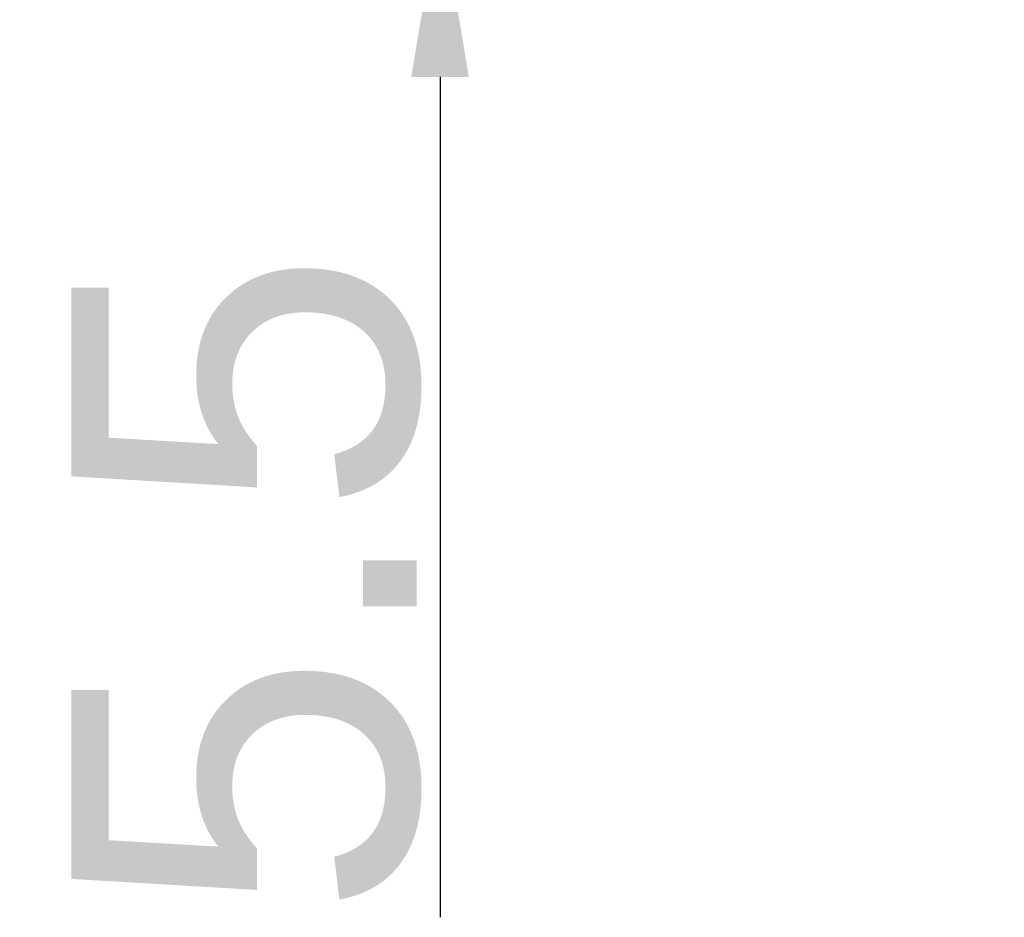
# Model space of a CAD drawing. Header units: millimetres. Extents: x 7205 to 9529, y -660 to 140.
# Tile 6 of 193: x 7242 to 7276, y -512 to -481. Entities that reach past the tile are written whole.
import ezdxf

# ---------------------------------------------------------------- set-up
doc = ezdxf.new("R2010")
doc.units = ezdxf.units.MM
doc.header["$LTSCALE"] = 3
doc.header["$PDSIZE"] = -1
doc.styles.get("Standard").update_dxf_attribs({"font": 'arial.ttf', "height": 12})
doc.dimstyles.new('ISO-25', dxfattribs={"dimtxt": 12, "dimasz": 6, "dimexe": 0.5, "dimexo": 0.625, "dimtad": 1, "dimdec": 1, "dimdsep": 46, "dimtxsty": 'Standard', "dimcen": 0, "dimclrd": 256, "dimclre": 256, "dimadec": 0, "dimazin": 0, "dimtfac": 1, "dimtdec": 1, "dimtmove": 0, "dimatfit": 3, "dimfxl": 1, "dimlwd": 30, "dimlwe": 30, "dimarcsym": 0})

# ---------------------------------------------------------------- blocks, each defined once
blk = doc.blocks.new('*D174')
at = {"lineweight": 30}
for p, q in [((7256.517, -465.657), (7256.517, -459.657)), ((7275.496, -471.657), (7256.017, -471.657)), ((7256.517, -471.657), (7256.517, -477.157)), ((7271.996, -477.157), (7256.017, -477.157)), ((7256.517, -483.157), (7256.517, -512.344))]:
    blk.add_line(p, q, dxfattribs=at)
for points in [[(7255.517, -465.657), (7257.517, -465.657), (7256.517, -471.657)], [(7255.517, -483.157), (7257.517, -483.157), (7256.517, -477.157)]]:
    blk.add_solid(points)
at = {"layer": 'Defpoints', "color": 0}
for p in [(7276.121, -471.657), (7256.517, -477.157), (7272.621, -477.157)]:
    blk.add_point(p, dxfattribs=at)
at = {"color": 0, "insert": (7249.789, -500.751), "char_height": 12, "attachment_point": 5, "rotation": 90}
blk.add_mtext('5.5', dxfattribs=at)

msp = doc.modelspace()

# ---------------------------------------------------------------- dimensions: what is measured, and where the dimension line sits
dim = msp.add_linear_dim(base=(7256.517, -477.157), p1=(7276.121, -471.657), p2=(7272.621, -477.157), angle=90, dimstyle='ISO-25')
dim.commit()
dim.dimension.update_dxf_attribs({"geometry": '*D174', "text_midpoint": (7249.789, -500.751)})

doc.saveas('drawing.dxf')
